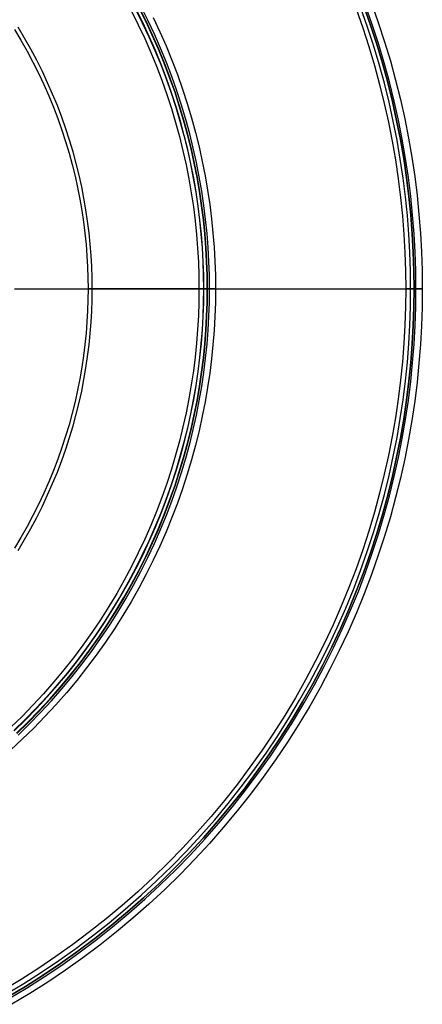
# Model space of a CAD drawing. Header units: millimetres. Extents: x 9981 to 10381, y 6395 to 6795.
# Tile 15 of 19: x 10283 to 10381, y 6422 to 6660. Entities that reach past the tile are written whole.
import ezdxf

# ---------------------------------------------------------------- set-up
doc = ezdxf.new("R2010")
doc.units = ezdxf.units.MM
doc.header["$MEASUREMENT"] = 0
doc.layers.add('0 filanca', color=1, linetype='Continuous')
doc.layers.add('0 filanca2', color=6, linetype='Continuous')

msp = doc.modelspace()

# ---------------------------------------------------------------- linework, layer by layer
at = {"layer": '0 filanca', "lineweight": -3}
for points in [[(10280.47, 6423.92), (10284.8, 6426.52), (10289.08, 6429.23), (10293.29, 6432.07), (10297.44, 6435.01), (10301.52, 6438.07), (10305.53, 6441.24), (10309.46, 6444.52), (10313.3, 6447.89), (10317.07, 6451.37), (10320.74, 6454.95), (10324.31, 6458.62), (10327.79, 6462.38), (10331.17, 6466.23), (10334.45, 6470.16), (10337.62, 6474.17), (10340.67, 6478.25), (10343.62, 6482.4), (10346.45, 6486.61), (10349.17, 6490.88), (10351.77, 6495.21), (10354.25, 6499.59), (10356.61, 6504.02), (10358.85, 6508.48), (10360.96, 6512.98), (10362.96, 6517.52), (10364.83, 6522.08), (10366.57, 6526.66), (10368.2, 6531.25), (10369.7, 6535.86), (10371.09, 6540.48), (10372.35, 6545.1), (10373.49, 6549.71), (10374.52, 6554.33), (10375.42, 6558.93), (10376.22, 6563.52), (10376.9, 6568.09), (10377.47, 6572.64), (10377.93, 6577.17), (10378.28, 6581.66), (10378.53, 6586.13), (10378.68, 6590.56), (10378.73, 6594.96), (10378.68, 6599.35), (10378.53, 6603.78), (10378.28, 6608.25), (10377.93, 6612.75), (10377.47, 6617.28), (10376.9, 6621.83), (10376.22, 6626.4), (10375.42, 6630.99), (10374.52, 6635.59), (10373.49, 6640.2), (10372.35, 6644.82), (10371.09, 6649.44), (10369.7, 6654.06), (10368.2, 6658.66), (10366.57, 6663.26)], [(10282.64, 6487.63), (10285.38, 6490.31), (10288.05, 6493.05), (10290.66, 6495.86), (10293.18, 6498.74), (10295.63, 6501.67), (10298, 6504.67), (10300.28, 6507.72), (10302.49, 6510.82), (10304.6, 6513.97), (10306.64, 6517.17), (10308.58, 6520.4), (10310.43, 6523.68), (10312.2, 6526.98), (10313.87, 6530.32), (10315.45, 6533.68), (10316.94, 6537.07), (10318.34, 6540.48), (10319.64, 6543.9), (10320.86, 6547.34), (10321.98, 6550.78), (10323.02, 6554.23), (10323.96, 6557.69), (10324.81, 6561.14), (10325.58, 6564.59), (10326.26, 6568.03), (10326.85, 6571.46), (10327.36, 6574.88), (10327.79, 6578.28), (10328.13, 6581.66), (10328.4, 6585.02), (10328.58, 6588.36), (10328.69, 6591.67), (10328.73, 6594.96), (10328.69, 6598.24), (10328.58, 6601.56), (10328.4, 6604.89), (10328.13, 6608.26), (10327.79, 6611.64), (10327.36, 6615.04), (10326.85, 6618.46), (10326.26, 6621.89), (10325.58, 6625.33), (10324.81, 6628.78), (10323.96, 6632.23), (10323.02, 6635.68), (10321.98, 6639.13), (10320.86, 6642.58), (10319.64, 6646.01), (10318.34, 6649.44), (10316.94, 6652.84), (10315.45, 6656.23), (10313.87, 6659.6), (10312.2, 6662.93)], [(10282.64, 6487.63), (10285.38, 6490.31), (10288.05, 6493.05), (10290.66, 6495.86), (10293.18, 6498.74), (10295.63, 6501.67), (10298, 6504.67), (10300.28, 6507.72), (10302.49, 6510.82), (10304.6, 6513.97), (10306.64, 6517.17), (10308.58, 6520.4), (10310.43, 6523.68), (10312.2, 6526.98), (10313.87, 6530.32), (10315.45, 6533.68), (10316.94, 6537.07), (10318.34, 6540.48), (10319.64, 6543.9), (10320.86, 6547.34), (10321.98, 6550.78), (10323.02, 6554.23), (10323.96, 6557.69), (10324.81, 6561.14), (10325.58, 6564.59), (10326.26, 6568.03), (10326.85, 6571.46), (10327.36, 6574.88), (10327.79, 6578.28), (10328.13, 6581.66), (10328.4, 6585.02), (10328.58, 6588.36), (10328.69, 6591.67), (10328.73, 6594.96), (10328.69, 6598.24), (10328.58, 6601.56), (10328.4, 6604.89), (10328.13, 6608.26), (10327.79, 6611.64), (10327.36, 6615.04), (10326.85, 6618.46), (10326.26, 6621.89), (10325.58, 6625.33), (10324.81, 6628.78), (10323.96, 6632.23), (10323.02, 6635.68), (10321.98, 6639.13), (10320.86, 6642.58), (10319.64, 6646.01), (10318.34, 6649.44), (10316.94, 6652.84), (10315.45, 6656.23), (10313.87, 6659.6), (10312.2, 6662.93)], [(10311.38, 6662.51), (10313.04, 6659.2), (10314.62, 6655.85), (10316.1, 6652.49), (10317.49, 6649.1), (10318.79, 6645.7), (10319.99, 6642.28), (10321.11, 6638.86), (10322.14, 6635.43), (10323.07, 6632), (10323.92, 6628.57), (10324.68, 6625.14), (10325.36, 6621.72), (10325.95, 6618.31), (10326.45, 6614.92), (10326.88, 6611.54), (10327.22, 6608.17), (10327.48, 6604.83), (10327.67, 6601.52), (10327.78, 6598.22), (10327.81, 6594.96)], [(10327.92, 6594.96), (10327.88, 6598.23), (10327.77, 6601.52), (10327.58, 6604.84), (10327.32, 6608.18), (10326.98, 6611.55), (10326.55, 6614.93), (10326.05, 6618.33), (10325.46, 6621.74), (10324.78, 6625.16), (10324.02, 6628.59), (10323.17, 6632.02), (10322.23, 6635.46), (10321.21, 6638.89), (10320.09, 6642.32), (10318.88, 6645.73), (10317.58, 6649.14), (10316.19, 6652.53), (10314.71, 6655.89), (10313.14, 6659.24), (10311.47, 6662.56)], [(10328.8, 6594.96), (10328.76, 6598.24), (10328.65, 6601.56), (10328.47, 6604.9), (10328.2, 6608.26), (10327.86, 6611.65), (10327.43, 6615.05), (10326.92, 6618.47), (10326.33, 6621.9), (10325.65, 6625.34), (10324.88, 6628.79), (10324.03, 6632.25), (10323.09, 6635.7), (10322.05, 6639.15), (10320.93, 6642.6), (10319.71, 6646.04), (10318.4, 6649.46), (10317.01, 6652.87), (10315.51, 6656.26), (10313.93, 6659.63), (10312.26, 6662.97)], [(10329.29, 6594.96), (10329.26, 6598.26), (10329.15, 6601.58), (10328.96, 6604.93), (10328.69, 6608.31), (10328.35, 6611.7), (10327.92, 6615.12), (10327.41, 6618.55), (10326.81, 6621.99), (10326.13, 6625.45), (10325.36, 6628.91), (10324.51, 6632.37), (10323.56, 6635.84), (10322.52, 6639.3), (10321.39, 6642.76), (10320.17, 6646.21), (10318.86, 6649.64), (10317.46, 6653.06), (10315.96, 6656.47), (10314.38, 6659.84), (10312.7, 6663.19)], [(10377.9, 6594.96), (10377.86, 6599.33), (10377.71, 6603.75), (10377.46, 6608.2), (10377.11, 6612.68), (10376.65, 6617.18), (10376.08, 6621.71), (10375.4, 6626.27), (10374.61, 6630.84), (10373.71, 6635.42), (10372.69, 6640.01), (10371.55, 6644.61), (10370.29, 6649.21), (10368.92, 6653.81), (10367.42, 6658.4), (10365.8, 6662.98)], [(10379.19, 6594.96), (10379.14, 6599.36), (10379, 6603.81), (10378.74, 6608.28), (10378.39, 6612.79), (10377.93, 6617.33), (10377.36, 6621.89), (10376.67, 6626.47), (10375.88, 6631.07), (10374.97, 6635.68), (10373.94, 6640.31), (10372.8, 6644.94), (10371.53, 6649.57), (10370.15, 6654.19), (10368.64, 6658.81), (10367.01, 6663.42)], [(10282.13, 6657.61), (10283.69, 6655), (10285.18, 6652.37), (10286.6, 6649.7), (10287.95, 6647.01), (10289.23, 6644.3), (10290.43, 6641.58), (10291.55, 6638.83), (10292.6, 6636.07), (10293.58, 6633.31), (10294.49, 6630.53), (10295.32, 6627.75), (10296.08, 6624.97), (10296.77, 6622.19), (10297.38, 6619.42), (10297.93, 6616.65), (10298.41, 6613.88), (10298.82, 6611.13), (10299.16, 6608.39), (10299.44, 6605.67), (10299.65, 6602.96), (10299.8, 6600.27), (10299.89, 6597.6), (10299.92, 6594.96), (10299.89, 6592.31), (10299.8, 6589.64), (10299.65, 6586.96), (10299.44, 6584.25), (10299.16, 6581.52), (10298.82, 6578.78), (10298.41, 6576.03), (10297.93, 6573.27), (10297.38, 6570.5), (10296.77, 6567.72), (10296.08, 6564.94), (10295.32, 6562.16), (10294.49, 6559.38), (10293.58, 6556.61), (10292.6, 6553.84), (10291.55, 6551.08), (10290.43, 6548.34), (10289.23, 6545.61), (10287.95, 6542.9), (10286.6, 6540.21), (10285.18, 6537.55), (10283.69, 6534.91), (10282.13, 6532.31)], [(10282.99, 6531.77), (10284.57, 6534.4), (10286.07, 6537.06), (10287.51, 6539.75), (10288.87, 6542.46), (10290.15, 6545.19), (10291.36, 6547.94), (10292.5, 6550.71), (10293.56, 6553.49), (10294.54, 6556.28), (10295.46, 6559.08), (10296.3, 6561.88), (10297.06, 6564.69), (10297.76, 6567.49), (10298.38, 6570.29), (10298.93, 6573.08), (10299.41, 6575.87), (10299.82, 6578.65), (10300.17, 6581.41), (10300.45, 6584.16), (10300.66, 6586.89), (10300.82, 6589.6), (10300.91, 6592.29), (10300.94, 6594.96), (10300.91, 6597.63), (10300.82, 6600.32), (10300.66, 6603.03), (10300.45, 6605.76), (10300.17, 6608.51), (10299.82, 6611.27), (10299.41, 6614.05), (10298.93, 6616.83), (10298.38, 6619.63), (10297.76, 6622.43), (10297.06, 6625.23), (10296.3, 6628.03), (10295.46, 6630.84), (10294.54, 6633.63), (10293.56, 6636.43), (10292.5, 6639.21), (10291.36, 6641.97), (10290.15, 6644.72), (10288.87, 6647.46), (10287.51, 6650.17), (10286.07, 6652.85), (10284.57, 6655.51), (10282.99, 6658.14)], [(10280.06, 6424.63), (10284.37, 6427.22), (10288.63, 6429.92), (10292.82, 6432.74), (10296.95, 6435.68), (10301.02, 6438.72), (10305.01, 6441.88), (10308.92, 6445.14), (10312.75, 6448.51), (10316.5, 6451.97), (10320.15, 6455.53), (10323.72, 6459.19), (10327.18, 6462.93), (10330.55, 6466.77), (10333.81, 6470.68), (10336.96, 6474.67), (10340.01, 6478.73), (10342.94, 6482.86), (10345.76, 6487.06), (10348.47, 6491.32), (10351.06, 6495.63), (10353.53, 6499.99), (10355.88, 6504.4), (10358.11, 6508.84), (10360.21, 6513.33), (10362.2, 6517.84), (10364.06, 6522.38), (10365.8, 6526.94), (10367.42, 6531.52), (10368.92, 6536.11), (10370.29, 6540.7), (10371.55, 6545.3), (10372.69, 6549.9), (10373.71, 6554.5), (10374.61, 6559.08), (10375.4, 6563.65), (10376.08, 6568.2), (10376.65, 6572.73), (10377.11, 6577.24), (10377.46, 6581.72), (10377.71, 6586.17), (10377.86, 6590.58), (10377.9, 6594.96)], [(10280.71, 6423.52), (10285.05, 6426.12), (10289.33, 6428.85), (10293.55, 6431.68), (10297.71, 6434.64), (10301.8, 6437.7), (10305.82, 6440.88), (10309.76, 6444.16), (10313.61, 6447.55), (10317.38, 6451.04), (10321.06, 6454.62), (10324.65, 6458.3), (10328.14, 6462.07), (10331.52, 6465.93), (10334.81, 6469.87), (10337.98, 6473.88), (10341.05, 6477.97), (10344, 6482.13), (10346.84, 6486.36), (10349.57, 6490.64), (10352.17, 6494.98), (10354.66, 6499.37), (10357.02, 6503.8), (10359.26, 6508.28), (10361.38, 6512.79), (10363.38, 6517.34), (10365.26, 6521.9), (10367.01, 6526.5), (10368.64, 6531.1), (10370.15, 6535.72), (10371.53, 6540.35), (10372.8, 6544.98), (10373.94, 6549.61), (10374.97, 6554.23), (10375.88, 6558.85), (10376.67, 6563.45), (10377.36, 6568.03), (10377.93, 6572.59), (10378.39, 6577.13), (10378.74, 6581.63), (10379, 6586.11), (10379.14, 6590.55), (10379.19, 6594.96)], [(10327.81, 6594.96), (10327.78, 6591.69), (10327.67, 6588.4), (10327.48, 6585.08), (10327.22, 6581.74), (10326.88, 6578.38), (10326.45, 6575), (10325.95, 6571.6), (10325.36, 6568.19), (10324.68, 6564.77), (10323.92, 6561.35), (10323.07, 6557.92), (10322.14, 6554.49), (10321.11, 6551.06), (10319.99, 6547.63), (10318.79, 6544.22), (10317.49, 6540.82), (10316.1, 6537.43), (10314.62, 6534.06), (10313.04, 6530.72), (10311.38, 6527.4), (10309.63, 6524.12), (10307.79, 6520.86), (10305.86, 6517.65), (10303.84, 6514.47), (10301.73, 6511.34), (10299.54, 6508.26), (10297.27, 6505.23), (10294.92, 6502.25), (10292.49, 6499.33), (10289.98, 6496.47), (10287.39, 6493.68), (10284.73, 6490.95), (10282.01, 6488.3)], [(10282.08, 6488.22), (10284.81, 6490.88), (10287.46, 6493.61), (10290.05, 6496.41), (10292.56, 6499.27), (10295, 6502.19), (10297.35, 6505.17), (10299.63, 6508.2), (10301.82, 6511.28), (10303.92, 6514.42), (10305.94, 6517.59), (10307.88, 6520.81), (10309.72, 6524.07), (10311.47, 6527.36), (10313.14, 6530.68), (10314.71, 6534.02), (10316.19, 6537.39), (10317.58, 6540.78), (10318.88, 6544.18), (10320.09, 6547.6), (10321.21, 6551.03), (10322.23, 6554.46), (10323.17, 6557.89), (10324.02, 6561.33), (10324.78, 6564.75), (10325.46, 6568.18), (10326.05, 6571.59), (10326.55, 6574.99), (10326.98, 6578.37), (10327.32, 6581.73), (10327.58, 6585.08), (10327.77, 6588.4), (10327.88, 6591.69), (10327.92, 6594.96)], [(10282.69, 6487.58), (10285.43, 6490.26), (10288.11, 6493), (10290.71, 6495.81), (10293.24, 6498.69), (10295.68, 6501.63), (10298.05, 6504.63), (10300.34, 6507.68), (10302.55, 6510.78), (10304.66, 6513.93), (10306.7, 6517.13), (10308.64, 6520.37), (10310.49, 6523.64), (10312.26, 6526.95), (10313.93, 6530.29), (10315.51, 6533.66), (10317.01, 6537.04), (10318.4, 6540.45), (10319.71, 6543.88), (10320.93, 6547.32), (10322.05, 6550.76), (10323.09, 6554.21), (10324.03, 6557.67), (10324.88, 6561.12), (10325.65, 6564.57), (10326.33, 6568.01), (10326.92, 6571.45), (10327.43, 6574.87), (10327.86, 6578.27), (10328.2, 6581.65), (10328.47, 6585.02), (10328.65, 6588.36), (10328.76, 6591.67), (10328.8, 6594.96)], [(10283.03, 6487.22), (10285.78, 6489.91), (10288.46, 6492.66), (10291.08, 6495.48), (10293.61, 6498.37), (10296.07, 6501.32), (10298.45, 6504.32), (10300.74, 6507.39), (10302.95, 6510.5), (10305.08, 6513.66), (10307.12, 6516.87), (10309.07, 6520.12), (10310.93, 6523.4), (10312.7, 6526.72), (10314.38, 6530.07), (10315.96, 6533.45), (10317.46, 6536.85), (10318.86, 6540.27), (10320.17, 6543.71), (10321.39, 6547.16), (10322.52, 6550.62), (10323.56, 6554.08), (10324.51, 6557.55), (10325.36, 6561.01), (10326.13, 6564.47), (10326.81, 6567.92), (10327.41, 6571.37), (10327.92, 6574.8), (10328.35, 6578.21), (10328.69, 6581.61), (10328.96, 6584.98), (10329.15, 6588.33), (10329.26, 6591.66), (10329.29, 6594.96)]]:
    msp.add_lwpolyline(points, dxfattribs=at)
for points in [[(10282.15, 6594.96, -992.99), (10283.47, 6594.96, -996.8), (10284.9, 6594.96, -1000.6), (10286.44, 6594.96, -1004.38), (10288.11, 6594.96, -1008.13), (10289.88, 6594.96, -1011.86), (10291.78, 6594.96, -1015.55), (10293.78, 6594.96, -1019.2), (10295.9, 6594.96, -1022.8), (10298.13, 6594.96, -1026.35), (10300.47, 6594.96, -1029.85), (10302.92, 6594.96, -1033.29), (10305.47, 6594.96, -1036.66), (10308.13, 6594.96, -1039.96), (10310.88, 6594.96, -1043.19), (10313.73, 6594.96, -1046.33), (10316.67, 6594.96, -1049.4), (10319.7, 6594.96, -1052.37), (10322.82, 6594.96, -1055.26), (10326.02, 6594.96, -1058.05), (10329.29, 6594.96, -1060.74)], [(10282.4, 6594.96, -996.8), (10283.82, 6594.96, -1000.6), (10285.36, 6594.96, -1004.38), (10287.01, 6594.96, -1008.13), (10288.77, 6594.96, -1011.85), (10290.65, 6594.96, -1015.54), (10292.64, 6594.96, -1019.19), (10294.74, 6594.96, -1022.79), (10296.96, 6594.96, -1026.35), (10299.28, 6594.96, -1029.85), (10301.71, 6594.96, -1033.29), (10304.24, 6594.96, -1036.66), (10306.88, 6594.96, -1039.97), (10309.61, 6594.96, -1043.21), (10312.45, 6594.96, -1046.36), (10315.37, 6594.96, -1049.43), (10318.38, 6594.96, -1052.42), (10321.48, 6594.96, -1055.32), (10324.66, 6594.96, -1058.12), (10327.92, 6594.96, -1060.83)], [(10299.92, 6594.96, -1158), (10299.99, 6594.96, -1162.77), (10300.19, 6594.96, -1167.58), (10300.53, 6594.96, -1172.44), (10301.02, 6594.96, -1177.34), (10301.65, 6594.96, -1182.28), (10302.44, 6594.96, -1187.24), (10303.38, 6594.96, -1192.22), (10304.48, 6594.96, -1197.21), (10305.74, 6594.96, -1202.22), (10307.16, 6594.96, -1207.22), (10308.75, 6594.96, -1212.22), (10310.5, 6594.96, -1217.2), (10312.42, 6594.96, -1222.15), (10314.51, 6594.96, -1227.08), (10316.76, 6594.96, -1231.97), (10319.18, 6594.96, -1236.8), (10321.76, 6594.96, -1241.59), (10324.51, 6594.96, -1246.31), (10327.41, 6594.96, -1250.95), (10330.48, 6594.96, -1255.52), (10333.7, 6594.96, -1260), (10337.07, 6594.96, -1264.38), (10340.59, 6594.96, -1268.66), (10344.25, 6594.96, -1272.83), (10348.05, 6594.96, -1276.88), (10351.97, 6594.96, -1280.8), (10356.03, 6594.96, -1284.6), (10360.19, 6594.96, -1288.25), (10364.47, 6594.96, -1291.77), (10368.86, 6594.96, -1295.14), (10373.34, 6594.96, -1298.36), (10377.9, 6594.96, -1301.42)], [(10327.81, 6594.96, -1064.44), (10326.04, 6594.96, -1067.2), (10324.33, 6594.96, -1069.99), (10322.67, 6594.96, -1072.8), (10321.08, 6594.96, -1075.64), (10319.54, 6594.96, -1078.51), (10318.06, 6594.96, -1081.39), (10316.64, 6594.96, -1084.29), (10315.27, 6594.96, -1087.21), (10313.97, 6594.96, -1090.14), (10312.73, 6594.96, -1093.09), (10311.55, 6594.96, -1096.05), (10310.42, 6594.96, -1099.01), (10309.36, 6594.96, -1101.99), (10308.36, 6594.96, -1104.97), (10307.41, 6594.96, -1107.96), (10306.53, 6594.96, -1110.95), (10305.7, 6594.96, -1113.94), (10304.93, 6594.96, -1116.93), (10304.22, 6594.96, -1119.92), (10303.56, 6594.96, -1122.91), (10302.96, 6594.96, -1125.89), (10302.42, 6594.96, -1128.87), (10301.93, 6594.96, -1131.84), (10301.5, 6594.96, -1134.8), (10300.8, 6594.96, -1140.68), (10300.31, 6594.96, -1146.52), (10300.02, 6594.96, -1152.3), (10299.92, 6594.96, -1158)], [(10328.8, 6594.96, -1064.66), (10327.03, 6594.96, -1067.41), (10325.32, 6594.96, -1070.19), (10323.67, 6594.96, -1073), (10322.07, 6594.96, -1075.84), (10320.53, 6594.96, -1078.69), (10319.05, 6594.96, -1081.57), (10317.63, 6594.96, -1084.46), (10316.27, 6594.96, -1087.37), (10314.97, 6594.96, -1090.3), (10313.73, 6594.96, -1093.24), (10312.55, 6594.96, -1096.19), (10311.43, 6594.96, -1099.15), (10310.37, 6594.96, -1102.12), (10309.36, 6594.96, -1105.1), (10308.42, 6594.96, -1108.08), (10307.53, 6594.96, -1111.06), (10306.71, 6594.96, -1114.05), (10305.94, 6594.96, -1117.03), (10305.23, 6594.96, -1120.01), (10304.57, 6594.96, -1123), (10303.98, 6594.96, -1125.97), (10303.43, 6594.96, -1128.94), (10302.95, 6594.96, -1131.9), (10302.52, 6594.96, -1134.86), (10301.81, 6594.96, -1140.73), (10301.32, 6594.96, -1146.55), (10301.03, 6594.96, -1152.32), (10300.94, 6594.96, -1158.01)], [(10300.94, 6594.96, -1158.01), (10301, 6594.96, -1162.78), (10301.21, 6594.96, -1167.59), (10301.55, 6594.96, -1172.46), (10302.04, 6594.96, -1177.36), (10302.68, 6594.96, -1182.29), (10303.47, 6594.96, -1187.26), (10304.41, 6594.96, -1192.24), (10305.51, 6594.96, -1197.24), (10306.78, 6594.96, -1202.24), (10308.21, 6594.96, -1207.24), (10309.8, 6594.96, -1212.24), (10311.56, 6594.96, -1217.22), (10313.49, 6594.96, -1222.18), (10315.58, 6594.96, -1227.1), (10317.84, 6594.96, -1231.99), (10320.27, 6594.96, -1236.83), (10322.87, 6594.96, -1241.61), (10325.62, 6594.96, -1246.33), (10328.54, 6594.96, -1250.97), (10331.62, 6594.96, -1255.53), (10334.85, 6594.96, -1260), (10338.24, 6594.96, -1264.38), (10341.77, 6594.96, -1268.65), (10345.44, 6594.96, -1272.81), (10349.25, 6594.96, -1276.85), (10353.19, 6594.96, -1280.76), (10357.25, 6594.96, -1284.55), (10361.44, 6594.96, -1288.19), (10365.73, 6594.96, -1291.69), (10370.12, 6594.96, -1295.05), (10374.61, 6594.96, -1298.25), (10379.19, 6594.96, -1301.3)], [(10327.81, 6594.96, -1064.44), (10327.87, 6594.96, -1064.46), (10327.93, 6594.96, -1064.49), (10327.98, 6594.96, -1064.51), (10328.04, 6594.96, -1064.53), (10328.1, 6594.96, -1064.55), (10328.16, 6594.96, -1064.57), (10328.22, 6594.96, -1064.59), (10328.27, 6594.96, -1064.6), (10328.33, 6594.96, -1064.62), (10328.39, 6594.96, -1064.63), (10328.45, 6594.96, -1064.64), (10328.5, 6594.96, -1064.64), (10328.56, 6594.96, -1064.65), (10328.62, 6594.96, -1064.65), (10328.67, 6594.96, -1064.66), (10328.73, 6594.96, -1064.66), (10328.76, 6594.96, -1064.66), (10328.8, 6594.96, -1064.66)], [(10329.29, 6594.96, -1060.74), (10329.26, 6594.96, -1060.73), (10329.22, 6594.96, -1060.72), (10329.19, 6594.96, -1060.71), (10329.15, 6594.96, -1060.7), (10329.11, 6594.96, -1060.69), (10329.08, 6594.96, -1060.69), (10329.04, 6594.96, -1060.68), (10329.01, 6594.96, -1060.68), (10328.97, 6594.96, -1060.67), (10328.94, 6594.96, -1060.67), (10328.9, 6594.96, -1060.66), (10328.87, 6594.96, -1060.66), (10328.8, 6594.96, -1060.66), (10328.73, 6594.96, -1060.66), (10328.68, 6594.96, -1060.66), (10328.63, 6594.96, -1060.66), (10328.58, 6594.96, -1060.66), (10328.53, 6594.96, -1060.67), (10328.48, 6594.96, -1060.67), (10328.43, 6594.96, -1060.68), (10328.38, 6594.96, -1060.69), (10328.33, 6594.96, -1060.7), (10328.27, 6594.96, -1060.71), (10328.22, 6594.96, -1060.72), (10328.17, 6594.96, -1060.74), (10328.12, 6594.96, -1060.75), (10328.07, 6594.96, -1060.77), (10328.02, 6594.96, -1060.79), (10327.97, 6594.96, -1060.81), (10327.92, 6594.96, -1060.83)], [(10379.19, 6594.96, -1301.3), (10379.13, 6594.96, -1301.29), (10379.07, 6594.96, -1301.27), (10379.02, 6594.96, -1301.26), (10378.96, 6594.96, -1301.26), (10378.9, 6594.96, -1301.25), (10378.84, 6594.96, -1301.25), (10378.79, 6594.96, -1301.24), (10378.73, 6594.96, -1301.24), (10378.68, 6594.96, -1301.24), (10378.63, 6594.96, -1301.25), (10378.58, 6594.96, -1301.25), (10378.53, 6594.96, -1301.25), (10378.48, 6594.96, -1301.26), (10378.42, 6594.96, -1301.27), (10378.37, 6594.96, -1301.28), (10378.32, 6594.96, -1301.29), (10378.27, 6594.96, -1301.3), (10378.22, 6594.96, -1301.31), (10378.16, 6594.96, -1301.33), (10378.11, 6594.96, -1301.34), (10378.06, 6594.96, -1301.36), (10378.01, 6594.96, -1301.38), (10377.96, 6594.96, -1301.4), (10377.9, 6594.96, -1301.42)]]:
    msp.add_polyline3d(points, dxfattribs=at)
at = {"layer": '0 filanca2', "lineweight": -3}
for points in [[(10364.7, 6662.57), (10366.31, 6658.02), (10367.8, 6653.46), (10369.16, 6648.89), (10370.41, 6644.32), (10371.54, 6639.75), (10372.56, 6635.18), (10373.46, 6630.62), (10374.24, 6626.08), (10374.92, 6621.55), (10375.48, 6617.05), (10375.94, 6612.57), (10376.29, 6608.12), (10376.53, 6603.7), (10376.68, 6599.31), (10376.73, 6594.96), (10376.68, 6590.61), (10376.53, 6586.22), (10376.29, 6581.8), (10375.94, 6577.35), (10375.48, 6572.87), (10374.92, 6568.36), (10374.24, 6563.84), (10373.46, 6559.29), (10372.56, 6554.74), (10371.54, 6550.17), (10370.41, 6545.6), (10369.16, 6541.03), (10367.8, 6536.46), (10366.31, 6531.9), (10364.7, 6527.35), (10362.97, 6522.81), (10361.12, 6518.3), (10359.14, 6513.81), (10357.05, 6509.36), (10354.83, 6504.94), (10352.5, 6500.56), (10350.04, 6496.22), (10347.47, 6491.94), (10344.78, 6487.7), (10341.98, 6483.53), (10339.06, 6479.43), (10336.03, 6475.39), (10332.89, 6471.42), (10329.65, 6467.53), (10326.31, 6463.72), (10322.86, 6460), (10319.32, 6456.37), (10315.69, 6452.82), (10311.97, 6449.38), (10308.16, 6446.03), (10304.27, 6442.79), (10300.3, 6439.66), (10296.26, 6436.63), (10292.15, 6433.71), (10287.98, 6430.91), (10283.75, 6428.22), (10279.47, 6425.64)], [(10366.57, 6663.26), (10368.2, 6658.66), (10369.7, 6654.06), (10371.09, 6649.44), (10372.35, 6644.82), (10373.49, 6640.2), (10374.52, 6635.59), (10375.42, 6630.99), (10376.22, 6626.4), (10376.9, 6621.83), (10377.47, 6617.28), (10377.93, 6612.75), (10378.28, 6608.25), (10378.53, 6603.78), (10378.68, 6599.35), (10378.73, 6594.96), (10378.68, 6590.56), (10378.53, 6586.13), (10378.28, 6581.66), (10377.93, 6577.17), (10377.47, 6572.64), (10376.9, 6568.09), (10376.22, 6563.52), (10375.42, 6558.93), (10374.52, 6554.33), (10373.49, 6549.71), (10372.35, 6545.1), (10371.09, 6540.48), (10369.7, 6535.86), (10368.2, 6531.25), (10366.57, 6526.66), (10364.83, 6522.08), (10362.96, 6517.52), (10360.96, 6512.98), (10358.85, 6508.48), (10356.61, 6504.02), (10354.25, 6499.59), (10351.77, 6495.21), (10349.17, 6490.88), (10346.45, 6486.61), (10343.62, 6482.4), (10340.67, 6478.25), (10337.62, 6474.17), (10334.45, 6470.16), (10331.17, 6466.23), (10327.79, 6462.38), (10324.31, 6458.62), (10320.74, 6454.95), (10317.07, 6451.37), (10313.3, 6447.89), (10309.46, 6444.52), (10305.53, 6441.24), (10301.52, 6438.07), (10297.44, 6435.01), (10293.29, 6432.07), (10289.08, 6429.23), (10284.8, 6426.52), (10280.47, 6423.92)], [(10366.57, 6663.26), (10368.2, 6658.66), (10369.7, 6654.06), (10371.09, 6649.44), (10372.35, 6644.82), (10373.49, 6640.2), (10374.52, 6635.59), (10375.42, 6630.99), (10376.22, 6626.4), (10376.9, 6621.83), (10377.47, 6617.28), (10377.93, 6612.75), (10378.28, 6608.25), (10378.53, 6603.78), (10378.68, 6599.35), (10378.73, 6594.96), (10378.68, 6590.56), (10378.53, 6586.13), (10378.28, 6581.66), (10377.93, 6577.17), (10377.47, 6572.64), (10376.9, 6568.09), (10376.22, 6563.52), (10375.42, 6558.93), (10374.52, 6554.33), (10373.49, 6549.71), (10372.35, 6545.1), (10371.09, 6540.48), (10369.7, 6535.86), (10368.2, 6531.25), (10366.57, 6526.66), (10364.83, 6522.08), (10362.96, 6517.52), (10360.96, 6512.98), (10358.85, 6508.48), (10356.61, 6504.02), (10354.25, 6499.59), (10351.77, 6495.21), (10349.17, 6490.88), (10346.45, 6486.61), (10343.62, 6482.4), (10340.67, 6478.25), (10337.62, 6474.17), (10334.45, 6470.16), (10331.17, 6466.23), (10327.79, 6462.38), (10324.31, 6458.62), (10320.74, 6454.95), (10317.07, 6451.37), (10313.3, 6447.89), (10309.46, 6444.52), (10305.53, 6441.24), (10301.52, 6438.07), (10297.44, 6435.01), (10293.29, 6432.07), (10289.08, 6429.23), (10284.8, 6426.52), (10280.47, 6423.92)], [(10368.45, 6663.95), (10370.09, 6659.31), (10371.61, 6654.65), (10373.01, 6649.99), (10374.28, 6645.32), (10375.44, 6640.66), (10376.47, 6636), (10377.39, 6631.35), (10378.19, 6626.72), (10378.88, 6622.1), (10379.45, 6617.5), (10379.92, 6612.93), (10380.28, 6608.39), (10380.53, 6603.87), (10380.68, 6599.4), (10380.73, 6594.96), (10380.68, 6590.52), (10380.53, 6586.04), (10380.28, 6581.53), (10379.92, 6576.99), (10379.45, 6572.42), (10378.88, 6567.82), (10378.19, 6563.2), (10377.39, 6558.57), (10376.47, 6553.92), (10375.44, 6549.26), (10374.28, 6544.59), (10373.01, 6539.93), (10371.61, 6535.26), (10370.09, 6530.61), (10368.45, 6525.97), (10366.69, 6521.34), (10364.8, 6516.73), (10362.78, 6512.16), (10360.65, 6507.61), (10358.39, 6503.1), (10356, 6498.63), (10353.5, 6494.21), (10350.87, 6489.83), (10348.13, 6485.52), (10345.27, 6481.26), (10342.29, 6477.07), (10339.2, 6472.95), (10336, 6468.9), (10332.69, 6464.93), (10329.28, 6461.04), (10325.76, 6457.24), (10322.15, 6453.54), (10318.44, 6449.92), (10314.64, 6446.41), (10310.76, 6443), (10306.79, 6439.69), (10302.74, 6436.49), (10298.62, 6433.4), (10294.43, 6430.42), (10290.17, 6427.56), (10285.85, 6424.81), (10281.48, 6422.19)], [(10312.2, 6662.93), (10313.87, 6659.6), (10315.45, 6656.23), (10316.94, 6652.84), (10318.34, 6649.44), (10319.64, 6646.01), (10320.86, 6642.58), (10321.98, 6639.13), (10323.02, 6635.68), (10323.96, 6632.23), (10324.81, 6628.78), (10325.58, 6625.33), (10326.26, 6621.89), (10326.85, 6618.46), (10327.36, 6615.04), (10327.79, 6611.64), (10328.13, 6608.26), (10328.4, 6604.89), (10328.58, 6601.56), (10328.69, 6598.24), (10328.73, 6594.96), (10328.69, 6591.67), (10328.58, 6588.36), (10328.4, 6585.02), (10328.13, 6581.66), (10327.79, 6578.28), (10327.36, 6574.88), (10326.85, 6571.46), (10326.26, 6568.03), (10325.58, 6564.59), (10324.81, 6561.14), (10323.96, 6557.69), (10323.02, 6554.23), (10321.98, 6550.78), (10320.86, 6547.34), (10319.64, 6543.9), (10318.34, 6540.48), (10316.94, 6537.07), (10315.45, 6533.68), (10313.87, 6530.32), (10312.2, 6526.98), (10310.43, 6523.68), (10308.58, 6520.4), (10306.64, 6517.17), (10304.6, 6513.97), (10302.49, 6510.82), (10300.28, 6507.72), (10298, 6504.67), (10295.63, 6501.67), (10293.18, 6498.74), (10290.66, 6495.86), (10288.05, 6493.05), (10285.38, 6490.31), (10282.64, 6487.63)], [(10312.2, 6662.93), (10313.87, 6659.6), (10315.45, 6656.23), (10316.94, 6652.84), (10318.34, 6649.44), (10319.64, 6646.01), (10320.86, 6642.58), (10321.98, 6639.13), (10323.02, 6635.68), (10323.96, 6632.23), (10324.81, 6628.78), (10325.58, 6625.33), (10326.26, 6621.89), (10326.85, 6618.46), (10327.36, 6615.04), (10327.79, 6611.64), (10328.13, 6608.26), (10328.4, 6604.89), (10328.58, 6601.56), (10328.69, 6598.24), (10328.73, 6594.96), (10328.69, 6591.67), (10328.58, 6588.36), (10328.4, 6585.02), (10328.13, 6581.66), (10327.79, 6578.28), (10327.36, 6574.88), (10326.85, 6571.46), (10326.26, 6568.03), (10325.58, 6564.59), (10324.81, 6561.14), (10323.96, 6557.69), (10323.02, 6554.23), (10321.98, 6550.78), (10320.86, 6547.34), (10319.64, 6543.9), (10318.34, 6540.48), (10316.94, 6537.07), (10315.45, 6533.68), (10313.87, 6530.32), (10312.2, 6526.98), (10310.43, 6523.68), (10308.58, 6520.4), (10306.64, 6517.17), (10304.6, 6513.97), (10302.49, 6510.82), (10300.28, 6507.72), (10298, 6504.67), (10295.63, 6501.67), (10293.18, 6498.74), (10290.66, 6495.86), (10288.05, 6493.05), (10285.38, 6490.31), (10282.64, 6487.63)], [(10315.67, 6660.47), (10317.27, 6657.06), (10318.78, 6653.63), (10320.2, 6650.17), (10321.52, 6646.7), (10322.75, 6643.22), (10323.89, 6639.73), (10324.94, 6636.23), (10325.89, 6632.73), (10326.76, 6629.23), (10327.54, 6625.74), (10328.22, 6622.25), (10328.83, 6618.78), (10329.34, 6615.31), (10329.77, 6611.86), (10330.12, 6608.44), (10330.39, 6605.03), (10330.58, 6601.65), (10330.69, 6598.29), (10330.73, 6594.96), (10330.69, 6591.63), (10330.58, 6588.27), (10330.39, 6584.89), (10330.12, 6581.48), (10329.77, 6578.05), (10329.34, 6574.6), (10328.83, 6571.14), (10328.22, 6567.66), (10327.54, 6564.18), (10326.76, 6560.68), (10325.89, 6557.18), (10324.94, 6553.68), (10323.89, 6550.19), (10322.75, 6546.7), (10321.52, 6543.21), (10320.2, 6539.74), (10318.78, 6536.29), (10317.27, 6532.86), (10315.67, 6529.45), (10313.97, 6526.06), (10312.18, 6522.71), (10310.31, 6519.39), (10308.34, 6516.11), (10306.28, 6512.88), (10304.13, 6509.68), (10301.9, 6506.54), (10299.58, 6503.45), (10297.18, 6500.41), (10294.7, 6497.44), (10292.14, 6494.52), (10289.5, 6491.67), (10286.8, 6488.89), (10284.01, 6486.18), (10281.16, 6483.55)], [(10310.42, 6662.02), (10312.07, 6658.72), (10313.63, 6655.4), (10315.1, 6652.06), (10316.48, 6648.7), (10317.77, 6645.32), (10318.97, 6641.93), (10320.07, 6638.54), (10321.09, 6635.13), (10322.02, 6631.73), (10322.87, 6628.32), (10323.62, 6624.92), (10324.29, 6621.52), (10324.88, 6618.14), (10325.38, 6614.77), (10325.8, 6611.41), (10326.14, 6608.08), (10326.4, 6604.76), (10326.58, 6601.47), (10326.69, 6598.2), (10326.73, 6594.96), (10326.69, 6591.72), (10326.58, 6588.45), (10326.4, 6585.16), (10326.14, 6581.84), (10325.8, 6578.5), (10325.38, 6575.15), (10324.88, 6571.78), (10324.29, 6568.39), (10323.62, 6565), (10322.87, 6561.6), (10322.02, 6558.19), (10321.09, 6554.78), (10320.07, 6551.38), (10318.97, 6547.98), (10317.77, 6544.59), (10316.48, 6541.22), (10315.1, 6537.85), (10313.63, 6534.51), (10312.07, 6531.19), (10310.42, 6527.9), (10308.68, 6524.64), (10306.85, 6521.41), (10304.93, 6518.22), (10302.93, 6515.07), (10300.84, 6511.96), (10298.67, 6508.9), (10296.41, 6505.89), (10294.08, 6502.93), (10291.66, 6500.04), (10289.17, 6497.2), (10286.6, 6494.43), (10283.97, 6491.72), (10281.26, 6489.08)]]:
    msp.add_lwpolyline(points, dxfattribs=at)
for points in [[(10326.73, 6594.96, -1062.66), (10326.73, 6594.96, -1062.7), (10326.73, 6594.96, -1062.75), (10326.73, 6594.96, -1062.79), (10326.74, 6594.96, -1062.84), (10326.74, 6594.96, -1062.88), (10326.75, 6594.96, -1062.93), (10326.75, 6594.96, -1062.97), (10326.76, 6594.96, -1063.02), (10326.77, 6594.96, -1063.07), (10326.78, 6594.96, -1063.11), (10326.79, 6594.96, -1063.16), (10326.81, 6594.96, -1063.21), (10326.82, 6594.96, -1063.25), (10326.84, 6594.96, -1063.3), (10326.85, 6594.96, -1063.35), (10326.87, 6594.96, -1063.39), (10326.89, 6594.96, -1063.44), (10326.91, 6594.96, -1063.48), (10326.93, 6594.96, -1063.53), (10326.95, 6594.96, -1063.58), (10326.98, 6594.96, -1063.62), (10327, 6594.96, -1063.66), (10327.03, 6594.96, -1063.71), (10327.06, 6594.96, -1063.75), (10327.08, 6594.96, -1063.79), (10327.11, 6594.96, -1063.84), (10327.14, 6594.96, -1063.88), (10327.18, 6594.96, -1063.92), (10327.21, 6594.96, -1063.96), (10327.24, 6594.96, -1064), (10327.28, 6594.96, -1064.03), (10327.31, 6594.96, -1064.07), (10327.35, 6594.96, -1064.11), (10327.39, 6594.96, -1064.14), (10327.43, 6594.96, -1064.18), (10327.47, 6594.96, -1064.21), (10327.51, 6594.96, -1064.24), (10327.55, 6594.96, -1064.27), (10327.59, 6594.96, -1064.3), (10327.63, 6594.96, -1064.33), (10327.68, 6594.96, -1064.36), (10327.72, 6594.96, -1064.38), (10327.77, 6594.96, -1064.41), (10327.81, 6594.96, -1064.43), (10327.86, 6594.96, -1064.46), (10327.9, 6594.96, -1064.48), (10327.95, 6594.96, -1064.5), (10327.99, 6594.96, -1064.52), (10328.04, 6594.96, -1064.53), (10328.09, 6594.96, -1064.55), (10328.13, 6594.96, -1064.57), (10328.18, 6594.96, -1064.58), (10328.23, 6594.96, -1064.59), (10328.27, 6594.96, -1064.6), (10328.32, 6594.96, -1064.61), (10328.37, 6594.96, -1064.62), (10328.41, 6594.96, -1064.63), (10328.46, 6594.96, -1064.64), (10328.5, 6594.96, -1064.64), (10328.55, 6594.96, -1064.65), (10328.59, 6594.96, -1064.65), (10328.64, 6594.96, -1064.65), (10328.68, 6594.96, -1064.66), (10328.73, 6594.96, -1064.66), (10328.77, 6594.96, -1064.66), (10328.82, 6594.96, -1064.65), (10328.86, 6594.96, -1064.65), (10328.91, 6594.96, -1064.65), (10328.95, 6594.96, -1064.64), (10329, 6594.96, -1064.64), (10329.05, 6594.96, -1064.63), (10329.09, 6594.96, -1064.62), (10329.14, 6594.96, -1064.61), (10329.19, 6594.96, -1064.6), (10329.23, 6594.96, -1064.59), (10329.28, 6594.96, -1064.58), (10329.33, 6594.96, -1064.57), (10329.37, 6594.96, -1064.55), (10329.42, 6594.96, -1064.53), (10329.47, 6594.96, -1064.52), (10329.51, 6594.96, -1064.5), (10329.56, 6594.96, -1064.48), (10329.6, 6594.96, -1064.46), (10329.65, 6594.96, -1064.43), (10329.69, 6594.96, -1064.41), (10329.74, 6594.96, -1064.38), (10329.78, 6594.96, -1064.36), (10329.82, 6594.96, -1064.33), (10329.87, 6594.96, -1064.3), (10329.91, 6594.96, -1064.27), (10329.95, 6594.96, -1064.24), (10329.99, 6594.96, -1064.21), (10330.03, 6594.96, -1064.18), (10330.07, 6594.96, -1064.14), (10330.11, 6594.96, -1064.11), (10330.14, 6594.96, -1064.07), (10330.18, 6594.96, -1064.03), (10330.21, 6594.96, -1064), (10330.25, 6594.96, -1063.96), (10330.28, 6594.96, -1063.92), (10330.31, 6594.96, -1063.88), (10330.34, 6594.96, -1063.84), (10330.37, 6594.96, -1063.79), (10330.4, 6594.96, -1063.75), (10330.43, 6594.96, -1063.71), (10330.46, 6594.96, -1063.66), (10330.48, 6594.96, -1063.62), (10330.51, 6594.96, -1063.58), (10330.53, 6594.96, -1063.53), (10330.55, 6594.96, -1063.48), (10330.57, 6594.96, -1063.44), (10330.59, 6594.96, -1063.39), (10330.61, 6594.96, -1063.35), (10330.62, 6594.96, -1063.3), (10330.64, 6594.96, -1063.25), (10330.65, 6594.96, -1063.21), (10330.66, 6594.96, -1063.16), (10330.68, 6594.96, -1063.11), (10330.69, 6594.96, -1063.07), (10330.7, 6594.96, -1063.02), (10330.7, 6594.96, -1062.97), (10330.71, 6594.96, -1062.93), (10330.72, 6594.96, -1062.88), (10330.72, 6594.96, -1062.84), (10330.72, 6594.96, -1062.79), (10330.73, 6594.96, -1062.75), (10330.73, 6594.96, -1062.7), (10330.73, 6594.96, -1062.66), (10330.73, 6594.96, -1062.61), (10330.73, 6594.96, -1062.57), (10330.72, 6594.96, -1062.52), (10330.72, 6594.96, -1062.48), (10330.72, 6594.96, -1062.43), (10330.71, 6594.96, -1062.39), (10330.7, 6594.96, -1062.34), (10330.7, 6594.96, -1062.29), (10330.69, 6594.96, -1062.25), (10330.68, 6594.96, -1062.2), (10330.66, 6594.96, -1062.15), (10330.65, 6594.96, -1062.11), (10330.64, 6594.96, -1062.06), (10330.62, 6594.96, -1062.01), (10330.61, 6594.96, -1061.97), (10330.59, 6594.96, -1061.92), (10330.57, 6594.96, -1061.87), (10330.55, 6594.96, -1061.83), (10330.53, 6594.96, -1061.78), (10330.51, 6594.96, -1061.74), (10330.48, 6594.96, -1061.69), (10330.46, 6594.96, -1061.65), (10330.43, 6594.96, -1061.61), (10330.4, 6594.96, -1061.56), (10330.37, 6594.96, -1061.52), (10330.34, 6594.96, -1061.48), (10330.31, 6594.96, -1061.44), (10330.28, 6594.96, -1061.4), (10330.25, 6594.96, -1061.36), (10330.21, 6594.96, -1061.32), (10330.18, 6594.96, -1061.28), (10330.14, 6594.96, -1061.24), (10330.11, 6594.96, -1061.21), (10330.07, 6594.96, -1061.17), (10330.03, 6594.96, -1061.14), (10329.99, 6594.96, -1061.1), (10329.95, 6594.96, -1061.07), (10329.91, 6594.96, -1061.04), (10329.87, 6594.96, -1061.01), (10329.82, 6594.96, -1060.98), (10329.78, 6594.96, -1060.96), (10329.74, 6594.96, -1060.93), (10329.69, 6594.96, -1060.9), (10329.65, 6594.96, -1060.88), (10329.6, 6594.96, -1060.86), (10329.56, 6594.96, -1060.84), (10329.51, 6594.96, -1060.82), (10329.47, 6594.96, -1060.8), (10329.42, 6594.96, -1060.78), (10329.37, 6594.96, -1060.76), (10329.33, 6594.96, -1060.75), (10329.28, 6594.96, -1060.73), (10329.23, 6594.96, -1060.72), (10329.19, 6594.96, -1060.71), (10329.14, 6594.96, -1060.7), (10329.09, 6594.96, -1060.69), (10329.05, 6594.96, -1060.68), (10329, 6594.96, -1060.68), (10328.95, 6594.96, -1060.67), (10328.91, 6594.96, -1060.66), (10328.86, 6594.96, -1060.66), (10328.82, 6594.96, -1060.66), (10328.77, 6594.96, -1060.66), (10328.73, 6594.96, -1060.66), (10328.68, 6594.96, -1060.66), (10328.64, 6594.96, -1060.66), (10328.59, 6594.96, -1060.66), (10328.55, 6594.96, -1060.66), (10328.5, 6594.96, -1060.67), (10328.46, 6594.96, -1060.68), (10328.41, 6594.96, -1060.68), (10328.37, 6594.96, -1060.69), (10328.32, 6594.96, -1060.7), (10328.27, 6594.96, -1060.71), (10328.23, 6594.96, -1060.72), (10328.18, 6594.96, -1060.73), (10328.13, 6594.96, -1060.75), (10328.09, 6594.96, -1060.76), (10328.04, 6594.96, -1060.78), (10327.99, 6594.96, -1060.8), (10327.95, 6594.96, -1060.82), (10327.9, 6594.96, -1060.84), (10327.86, 6594.96, -1060.86), (10327.81, 6594.96, -1060.88), (10327.77, 6594.96, -1060.9), (10327.72, 6594.96, -1060.93), (10327.68, 6594.96, -1060.96), (10327.63, 6594.96, -1060.98), (10327.59, 6594.96, -1061.01), (10327.55, 6594.96, -1061.04), (10327.51, 6594.96, -1061.07), (10327.47, 6594.96, -1061.1), (10327.43, 6594.96, -1061.14), (10327.39, 6594.96, -1061.17), (10327.35, 6594.96, -1061.21), (10327.31, 6594.96, -1061.24), (10327.28, 6594.96, -1061.28), (10327.24, 6594.96, -1061.32), (10327.21, 6594.96, -1061.36), (10327.18, 6594.96, -1061.4), (10327.14, 6594.96, -1061.44), (10327.11, 6594.96, -1061.48), (10327.08, 6594.96, -1061.52), (10327.06, 6594.96, -1061.56), (10327.03, 6594.96, -1061.61), (10327, 6594.96, -1061.65), (10326.98, 6594.96, -1061.69), (10326.95, 6594.96, -1061.74), (10326.93, 6594.96, -1061.78), (10326.91, 6594.96, -1061.83), (10326.89, 6594.96, -1061.87), (10326.87, 6594.96, -1061.92), (10326.85, 6594.96, -1061.97), (10326.84, 6594.96, -1062.01), (10326.82, 6594.96, -1062.06), (10326.81, 6594.96, -1062.11), (10326.79, 6594.96, -1062.15), (10326.78, 6594.96, -1062.2), (10326.77, 6594.96, -1062.25), (10326.76, 6594.96, -1062.29), (10326.75, 6594.96, -1062.34), (10326.75, 6594.96, -1062.39), (10326.74, 6594.96, -1062.43), (10326.74, 6594.96, -1062.48), (10326.73, 6594.96, -1062.52), (10326.73, 6594.96, -1062.57), (10326.73, 6594.96, -1062.61), (10326.73, 6594.96, -1062.66)], [(10376.73, 6594.96, -1303.24), (10376.73, 6594.96, -1303.29), (10376.73, 6594.96, -1303.33), (10376.73, 6594.96, -1303.38), (10376.74, 6594.96, -1303.42), (10376.74, 6594.96, -1303.47), (10376.75, 6594.96, -1303.52), (10376.75, 6594.96, -1303.56), (10376.76, 6594.96, -1303.61), (10376.77, 6594.96, -1303.65), (10376.78, 6594.96, -1303.7), (10376.79, 6594.96, -1303.75), (10376.81, 6594.96, -1303.79), (10376.82, 6594.96, -1303.84), (10376.84, 6594.96, -1303.89), (10376.85, 6594.96, -1303.93), (10376.87, 6594.96, -1303.98), (10376.89, 6594.96, -1304.03), (10376.91, 6594.96, -1304.07), (10376.93, 6594.96, -1304.12), (10376.95, 6594.96, -1304.16), (10376.98, 6594.96, -1304.21), (10377, 6594.96, -1304.25), (10377.03, 6594.96, -1304.3), (10377.06, 6594.96, -1304.34), (10377.08, 6594.96, -1304.38), (10377.11, 6594.96, -1304.42), (10377.14, 6594.96, -1304.46), (10377.18, 6594.96, -1304.5), (10377.21, 6594.96, -1304.54), (10377.24, 6594.96, -1304.58), (10377.28, 6594.96, -1304.62), (10377.31, 6594.96, -1304.66), (10377.35, 6594.96, -1304.69), (10377.39, 6594.96, -1304.73), (10377.43, 6594.96, -1304.76), (10377.47, 6594.96, -1304.8), (10377.51, 6594.96, -1304.83), (10377.55, 6594.96, -1304.86), (10377.59, 6594.96, -1304.89), (10377.63, 6594.96, -1304.92), (10377.68, 6594.96, -1304.95), (10377.72, 6594.96, -1304.97), (10377.77, 6594.96, -1305), (10377.81, 6594.96, -1305.02), (10377.86, 6594.96, -1305.04), (10377.9, 6594.96, -1305.06), (10377.95, 6594.96, -1305.08), (10377.99, 6594.96, -1305.1), (10378.04, 6594.96, -1305.12), (10378.09, 6594.96, -1305.14), (10378.13, 6594.96, -1305.15), (10378.18, 6594.96, -1305.17), (10378.23, 6594.96, -1305.18), (10378.27, 6594.96, -1305.19), (10378.32, 6594.96, -1305.2), (10378.37, 6594.96, -1305.21), (10378.41, 6594.96, -1305.22), (10378.46, 6594.96, -1305.23), (10378.5, 6594.96, -1305.23), (10378.55, 6594.96, -1305.24), (10378.59, 6594.96, -1305.24), (10378.64, 6594.96, -1305.24), (10378.68, 6594.96, -1305.24), (10378.73, 6594.96, -1305.24), (10378.77, 6594.96, -1305.24), (10378.82, 6594.96, -1305.24), (10378.86, 6594.96, -1305.24), (10378.91, 6594.96, -1305.24), (10378.95, 6594.96, -1305.23), (10379, 6594.96, -1305.23), (10379.05, 6594.96, -1305.22), (10379.09, 6594.96, -1305.21), (10379.14, 6594.96, -1305.2), (10379.19, 6594.96, -1305.19), (10379.23, 6594.96, -1305.18), (10379.28, 6594.96, -1305.17), (10379.33, 6594.96, -1305.15), (10379.37, 6594.96, -1305.14), (10379.42, 6594.96, -1305.12), (10379.47, 6594.96, -1305.1), (10379.51, 6594.96, -1305.08), (10379.56, 6594.96, -1305.06), (10379.6, 6594.96, -1305.04), (10379.65, 6594.96, -1305.02), (10379.69, 6594.96, -1305), (10379.74, 6594.96, -1304.97), (10379.78, 6594.96, -1304.95), (10379.82, 6594.96, -1304.92), (10379.87, 6594.96, -1304.89), (10379.91, 6594.96, -1304.86), (10379.95, 6594.96, -1304.83), (10379.99, 6594.96, -1304.8), (10380.03, 6594.96, -1304.76), (10380.07, 6594.96, -1304.73), (10380.11, 6594.96, -1304.69), (10380.14, 6594.96, -1304.66), (10380.18, 6594.96, -1304.62), (10380.21, 6594.96, -1304.58), (10380.25, 6594.96, -1304.54), (10380.28, 6594.96, -1304.5), (10380.31, 6594.96, -1304.46), (10380.34, 6594.96, -1304.42), (10380.37, 6594.96, -1304.38), (10380.4, 6594.96, -1304.34), (10380.43, 6594.96, -1304.3), (10380.46, 6594.96, -1304.25), (10380.48, 6594.96, -1304.21), (10380.51, 6594.96, -1304.16), (10380.53, 6594.96, -1304.12), (10380.55, 6594.96, -1304.07), (10380.57, 6594.96, -1304.03), (10380.59, 6594.96, -1303.98), (10380.61, 6594.96, -1303.93), (10380.62, 6594.96, -1303.89), (10380.64, 6594.96, -1303.84), (10380.65, 6594.96, -1303.79), (10380.66, 6594.96, -1303.75), (10380.68, 6594.96, -1303.7), (10380.69, 6594.96, -1303.65), (10380.7, 6594.96, -1303.61), (10380.7, 6594.96, -1303.56), (10380.71, 6594.96, -1303.52), (10380.72, 6594.96, -1303.47), (10380.72, 6594.96, -1303.42), (10380.72, 6594.96, -1303.38), (10380.73, 6594.96, -1303.33), (10380.73, 6594.96, -1303.29), (10380.73, 6594.96, -1303.24), (10380.73, 6594.96, -1303.2), (10380.73, 6594.96, -1303.15), (10380.72, 6594.96, -1303.11), (10380.72, 6594.96, -1303.06), (10380.72, 6594.96, -1303.02), (10380.71, 6594.96, -1302.97), (10380.7, 6594.96, -1302.93), (10380.7, 6594.96, -1302.88), (10380.69, 6594.96, -1302.83), (10380.68, 6594.96, -1302.79), (10380.66, 6594.96, -1302.74), (10380.65, 6594.96, -1302.69), (10380.64, 6594.96, -1302.65), (10380.62, 6594.96, -1302.6), (10380.61, 6594.96, -1302.55), (10380.59, 6594.96, -1302.51), (10380.57, 6594.96, -1302.46), (10380.55, 6594.96, -1302.42), (10380.53, 6594.96, -1302.37), (10380.51, 6594.96, -1302.33), (10380.48, 6594.96, -1302.28), (10380.46, 6594.96, -1302.24), (10380.43, 6594.96, -1302.19), (10380.4, 6594.96, -1302.15), (10380.37, 6594.96, -1302.11), (10380.34, 6594.96, -1302.07), (10380.31, 6594.96, -1302.02), (10380.28, 6594.96, -1301.98), (10380.25, 6594.96, -1301.94), (10380.21, 6594.96, -1301.9), (10380.18, 6594.96, -1301.87), (10380.14, 6594.96, -1301.83), (10380.11, 6594.96, -1301.79), (10380.07, 6594.96, -1301.76), (10380.03, 6594.96, -1301.72), (10379.99, 6594.96, -1301.69), (10379.95, 6594.96, -1301.66), (10379.91, 6594.96, -1301.63), (10379.87, 6594.96, -1301.6), (10379.82, 6594.96, -1301.57), (10379.78, 6594.96, -1301.54), (10379.74, 6594.96, -1301.52), (10379.69, 6594.96, -1301.49), (10379.65, 6594.96, -1301.47), (10379.6, 6594.96, -1301.44), (10379.56, 6594.96, -1301.42), (10379.51, 6594.96, -1301.4), (10379.47, 6594.96, -1301.38), (10379.42, 6594.96, -1301.37), (10379.37, 6594.96, -1301.35), (10379.33, 6594.96, -1301.34), (10379.28, 6594.96, -1301.32), (10379.23, 6594.96, -1301.31), (10379.19, 6594.96, -1301.3), (10379.14, 6594.96, -1301.29), (10379.09, 6594.96, -1301.28), (10379.05, 6594.96, -1301.27), (10379, 6594.96, -1301.26), (10378.95, 6594.96, -1301.26), (10378.91, 6594.96, -1301.25), (10378.86, 6594.96, -1301.25), (10378.82, 6594.96, -1301.25), (10378.77, 6594.96, -1301.24), (10378.73, 6594.96, -1301.24), (10378.68, 6594.96, -1301.24), (10378.64, 6594.96, -1301.25), (10378.59, 6594.96, -1301.25), (10378.55, 6594.96, -1301.25), (10378.5, 6594.96, -1301.26), (10378.46, 6594.96, -1301.26), (10378.41, 6594.96, -1301.27), (10378.37, 6594.96, -1301.28), (10378.32, 6594.96, -1301.29), (10378.27, 6594.96, -1301.3), (10378.23, 6594.96, -1301.31), (10378.18, 6594.96, -1301.32), (10378.13, 6594.96, -1301.34), (10378.09, 6594.96, -1301.35), (10378.04, 6594.96, -1301.37), (10377.99, 6594.96, -1301.38), (10377.95, 6594.96, -1301.4), (10377.9, 6594.96, -1301.42), (10377.86, 6594.96, -1301.44), (10377.81, 6594.96, -1301.47), (10377.77, 6594.96, -1301.49), (10377.72, 6594.96, -1301.52), (10377.68, 6594.96, -1301.54), (10377.63, 6594.96, -1301.57), (10377.59, 6594.96, -1301.6), (10377.55, 6594.96, -1301.63), (10377.51, 6594.96, -1301.66), (10377.47, 6594.96, -1301.69), (10377.43, 6594.96, -1301.72), (10377.39, 6594.96, -1301.76), (10377.35, 6594.96, -1301.79), (10377.31, 6594.96, -1301.83), (10377.28, 6594.96, -1301.87), (10377.24, 6594.96, -1301.9), (10377.21, 6594.96, -1301.94), (10377.18, 6594.96, -1301.98), (10377.14, 6594.96, -1302.02), (10377.11, 6594.96, -1302.07), (10377.08, 6594.96, -1302.11), (10377.06, 6594.96, -1302.15), (10377.03, 6594.96, -1302.19), (10377, 6594.96, -1302.24), (10376.98, 6594.96, -1302.28), (10376.95, 6594.96, -1302.33), (10376.93, 6594.96, -1302.37), (10376.91, 6594.96, -1302.42), (10376.89, 6594.96, -1302.46), (10376.87, 6594.96, -1302.51), (10376.85, 6594.96, -1302.55), (10376.84, 6594.96, -1302.6), (10376.82, 6594.96, -1302.65), (10376.81, 6594.96, -1302.69), (10376.79, 6594.96, -1302.74), (10376.78, 6594.96, -1302.79), (10376.77, 6594.96, -1302.83), (10376.76, 6594.96, -1302.88), (10376.75, 6594.96, -1302.93), (10376.75, 6594.96, -1302.97), (10376.74, 6594.96, -1303.02), (10376.74, 6594.96, -1303.06), (10376.73, 6594.96, -1303.11), (10376.73, 6594.96, -1303.15), (10376.73, 6594.96, -1303.2), (10376.73, 6594.96, -1303.24)]]:
    msp.add_polyline3d(points, dxfattribs=at)

doc.saveas('drawing.dxf')
